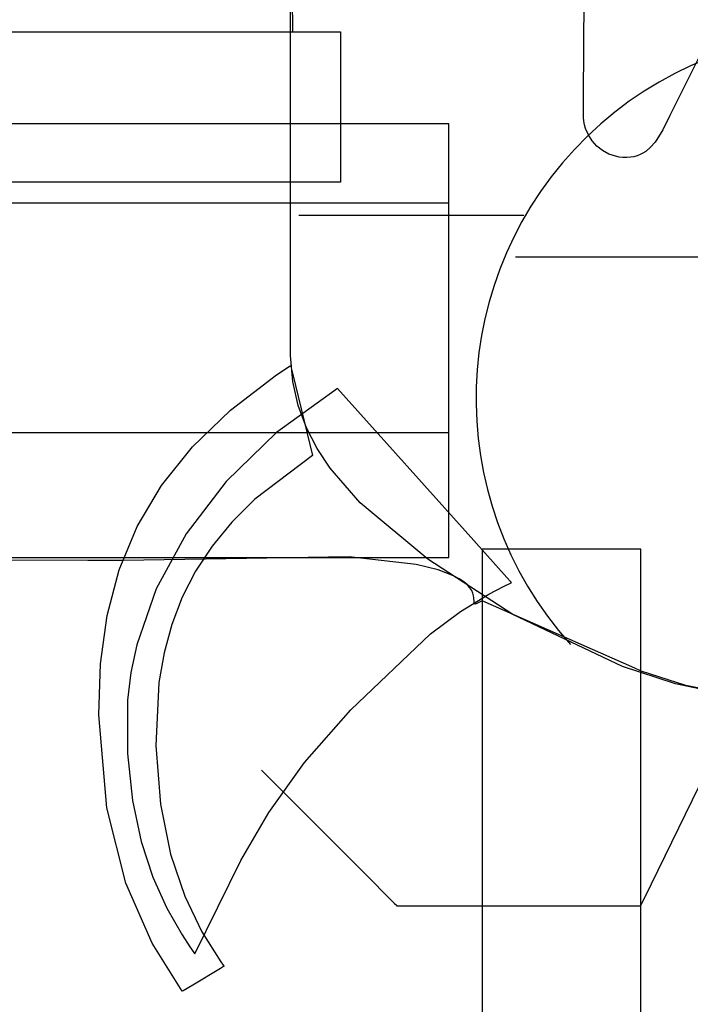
# Model space of a CAD drawing. Extents: x -3.81 to 3.8, y -2.54 to 5.19.
# Tile 86 of 93: x -1.92 to -1.78, y 4.59 to 4.8. Entities that reach past the tile are written whole.
import ezdxf

# ---------------------------------------------------------------- set-up
doc = ezdxf.new("R2010")
doc.units = 0

msp = doc.modelspace()

# ---------------------------------------------------------------- linework, layer by layer
at = {"layer": 'Layer 1', "color": 7, "linetype": 'CONTINUOUS'}
for p, q in [((-1.859481, 4.793), (-1.859914, 4.883272)), ((-1.859914, 4.744294), (-1.859914, 4.867994)), ((-1.798886, 4.779483), (-1.798694, 4.81868)), ((-2.201583, 4.793), (-1.859481, 4.793)), ((-2.166852, 4.793), (-1.860724, 4.793)), ((-1.860724, 4.793), (-1.850034, 4.793)), ((-1.850034, 4.793), (-1.849499, 4.793)), ((-1.849499, 4.793), (-1.849496, 4.793)), ((-1.849496, 4.793), (-1.849496, 4.793)), ((-1.849496, 4.793), (-1.849496, 4.793)), ((-1.849496, 4.793), (-1.849496, 4.793)), ((-1.849496, 4.793), (-1.849496, 4.793)), ((-1.849496, 4.793), (-1.849496, 4.793)), ((-1.849496, 4.793), (-1.849496, 4.793)), ((-1.849496, 4.793), (-1.849496, 4.793)), ((-1.849496, 4.793), (-1.849496, 4.793)), ((-1.849496, 4.793), (-1.849496, 4.792998)), ((-1.849496, 4.792998), (-1.849496, 4.792979)), ((-1.849496, 4.792979), (-1.849496, 4.792883)), ((-1.849496, 4.792883), (-1.849496, 4.792476)), ((-1.849496, 4.792476), (-1.849496, 4.788444)), ((-1.849496, 4.788444), (-1.849496, 4.762693)), ((-1.774873, 4.78766), (-1.78091, 4.775638)), ((-1.798886, 4.775187), (-1.798886, 4.779483)), ((-1.798813, 4.774411), (-1.798886, 4.775187)), ((-1.798673, 4.773656), (-1.798813, 4.774411)), ((-1.78091, 4.775638), (-1.782364, 4.772621)), ((-1.871736, 4.773902), (-2.184131, 4.773902)), ((-1.831529, 4.773902), (-1.871736, 4.773902)), ((-1.827789, 4.773902), (-1.831529, 4.773902)), ((-1.827022, 4.773902), (-1.827789, 4.773902)), ((-1.826949, 4.773902), (-1.827022, 4.773902)), ((-1.826931, 4.773902), (-1.826949, 4.773902)), ((-1.826927, 4.773902), (-1.826931, 4.773902)), ((-1.826926, 4.773902), (-1.826927, 4.773902)), ((-1.826925, 4.773902), (-1.826926, 4.773902)), ((-1.826925, 4.773902), (-1.826925, 4.773902)), ((-1.826925, 4.773902), (-1.826925, 4.773902)), ((-1.826925, 4.693943), (-1.826925, 4.773902)), ((-1.798471, 4.772926), (-1.798673, 4.773656)), ((-1.797889, 4.771548), (-1.798471, 4.772926)), ((-1.782364, 4.772621), (-1.783991, 4.770055)), ((-1.797091, 4.770302), (-1.797889, 4.771548)), ((-1.7961, 4.769212), (-1.797091, 4.770302)), ((-1.783991, 4.770055), (-1.784921, 4.769)), ((-1.794941, 4.7683), (-1.7961, 4.769212)), ((-1.793636, 4.767591), (-1.794941, 4.7683)), ((-1.785955, 4.76813), (-1.786519, 4.767772)), ((-1.784921, 4.769), (-1.785955, 4.76813)), ((-1.79221, 4.767109), (-1.793636, 4.767591)), ((-1.791459, 4.76696), (-1.79221, 4.767109)), ((-1.790686, 4.766877), (-1.791459, 4.76696)), ((-1.789897, 4.766862), (-1.790686, 4.766877)), ((-1.789138, 4.766916), (-1.789897, 4.766862)), ((-1.788423, 4.767037), (-1.789138, 4.766916)), ((-1.78775, 4.767222), (-1.788423, 4.767037)), ((-1.787116, 4.767468), (-1.78775, 4.767222)), ((-1.786519, 4.767772), (-1.787116, 4.767468)), ((-1.849496, 4.762693), (-1.849496, 4.761861)), ((-1.849496, 4.761861), (-1.849496, 4.761749)), ((-1.903675, 4.761749), (-2.221024, 4.761749)), ((-1.85573, 4.761749), (-1.903675, 4.761749)), ((-1.850892, 4.761749), (-1.85573, 4.761749)), ((-1.849756, 4.761749), (-1.850892, 4.761749)), ((-1.849525, 4.761749), (-1.849756, 4.761749)), ((-1.849503, 4.761749), (-1.849525, 4.761749)), ((-1.849498, 4.761749), (-1.849503, 4.761749)), ((-1.849497, 4.761749), (-1.849498, 4.761749)), ((-1.849496, 4.761749), (-1.849497, 4.761749)), ((-1.849496, 4.761749), (-1.849496, 4.761749)), ((-1.849496, 4.761749), (-1.849496, 4.761749)), ((-1.849496, 4.761749), (-1.849496, 4.761749)), ((-1.849496, 4.761749), (-1.849496, 4.761749)), ((-1.849496, 4.761749), (-1.849496, 4.761749)), ((-1.849496, 4.761749), (-1.849496, 4.761749)), ((-1.849496, 4.761749), (-1.849496, 4.761749)), ((-1.849496, 4.761749), (-1.849496, 4.761749)), ((-2.096109, 4.75741), (-1.826925, 4.75741)), ((-1.813176, 4.754804), (-1.858177, 4.754804)), ((-1.811505, 4.754804), (-1.813176, 4.754804)), ((-1.811348, 4.754804), (-1.811505, 4.754804)), ((-1.811312, 4.754804), (-1.811348, 4.754804)), ((-1.811304, 4.754804), (-1.811312, 4.754804)), ((-1.811303, 4.754804), (-1.811304, 4.754804)), ((-1.811304, 4.754804), (-1.811304, 4.754804)), ((-1.811303, 4.754804), (-1.811303, 4.754804)), ((-1.811303, 4.754804), (-1.811303, 4.754804)), ((-1.811303, 4.754804), (-1.811303, 4.754804)), ((-1.811303, 4.754804), (-1.811303, 4.754804)), ((-1.811303, 4.754804), (-1.811303, 4.754804)), ((-1.811303, 4.754804), (-1.811303, 4.754804)), ((-1.681368, 4.746123), (-1.813036, 4.746123)), ((-1.85991, 4.725651), (-1.859914, 4.744294)), ((-1.859469, 4.72028), (-1.85991, 4.725651)), ((-1.862847, 4.721603), (-1.860192, 4.723375)), ((-1.860192, 4.723375), (-1.860022, 4.723485)), ((-1.860022, 4.723485), (-1.859938, 4.72354)), ((-1.859938, 4.72354), (-1.859916, 4.723554)), ((-1.859916, 4.723554), (-1.859914, 4.723556)), ((-1.859914, 4.723556), (-1.859914, 4.723556)), ((-1.859914, 4.723556), (-1.859914, 4.723556)), ((-1.859914, 4.723556), (-1.859914, 4.723556)), ((-1.859914, 4.723556), (-1.859914, 4.723556)), ((-1.859914, 4.723556), (-1.859914, 4.723555)), ((-1.859914, 4.723555), (-1.859913, 4.723555)), ((-1.859913, 4.723555), (-1.859912, 4.723548)), ((-1.859912, 4.723548), (-1.859904, 4.723516)), ((-1.859904, 4.723516), (-1.85987, 4.723377)), ((-1.85987, 4.723377), (-1.859524, 4.72195)), ((-1.872418, 4.714305), (-1.862847, 4.721603)), ((-1.859524, 4.72195), (-1.855374, 4.704871)), ((-1.858341, 4.715275), (-1.859469, 4.72028)), ((-1.850166, 4.71876), (-1.862825, 4.709623)), ((-1.821773, 4.687168), (-1.850166, 4.71876)), ((-1.856612, 4.710613), (-1.858341, 4.715275)), ((-1.880381, 4.706644), (-1.872418, 4.714305)), ((-1.854367, 4.706275), (-1.856612, 4.710613)), ((-2.152779, 4.709666), (-1.826925, 4.709666)), ((-1.862825, 4.709623), (-1.873331, 4.699453)), ((-1.886835, 4.69858), (-1.880381, 4.706644)), ((-1.855374, 4.704871), (-1.867332, 4.695781)), ((-1.851692, 4.702241), (-1.854367, 4.706275)), ((-1.845389, 4.695), (-1.851692, 4.702241)), ((-1.891875, 4.690075), (-1.886835, 4.69858)), ((-1.873331, 4.699453), (-1.881685, 4.688524)), ((-1.867332, 4.695781), (-1.872164, 4.690977)), ((-1.831361, 4.683259), (-1.845389, 4.695)), ((-1.826925, 4.68479), (-1.826925, 4.693943)), ((-1.872164, 4.690977), (-1.87628, 4.685982)), ((-1.895599, 4.68109), (-1.891875, 4.690075)), ((-1.881685, 4.688524), (-1.887893, 4.677107)), ((-1.814844, 4.679457), (-1.821773, 4.687168)), ((-1.87628, 4.685982), (-1.879713, 4.680781)), ((-1.826925, 4.683883), (-1.826925, 4.68479)), ((-1.81998, 4.685359), (-1.819981, 4.685359)), ((-1.819981, 4.685359), (-1.819981, 4.685359)), ((-1.819981, 4.685359), (-1.819981, 4.685359)), ((-1.819981, 4.685359), (-1.819981, 4.685359)), ((-1.819981, 4.685359), (-1.819981, 4.685359)), ((-1.819981, 4.685359), (-1.819981, 4.685359)), ((-1.819981, 4.685359), (-1.819981, 4.685359)), ((-1.819981, 4.685359), (-1.819981, 4.685358)), ((-1.819981, 4.685358), (-1.819981, 4.685356)), ((-1.819981, 4.685356), (-1.819981, 4.685349)), ((-1.819981, 4.685349), (-1.819981, 4.685272)), ((-1.819981, 4.685272), (-1.819981, 4.68489)), ((-1.819981, 4.68489), (-1.819981, 4.683262)), ((-1.819933, 4.685359), (-1.81998, 4.685359)), ((-1.818984, 4.685359), (-1.819933, 4.685359)), ((-1.791806, 4.685359), (-1.818984, 4.685359)), ((-1.787549, 4.685359), (-1.791806, 4.685359)), ((-1.78712, 4.685359), (-1.787549, 4.685359)), ((-1.787019, 4.685359), (-1.78712, 4.685359)), ((-1.786999, 4.685359), (-1.787019, 4.685359)), ((-1.786997, 4.685359), (-1.786999, 4.685359)), ((-1.786996, 4.685359), (-1.786997, 4.685359)), ((-1.786996, 4.685358), (-1.786996, 4.685359)), ((-1.786996, 4.685359), (-1.786996, 4.685359)), ((-1.786996, 4.685359), (-1.786996, 4.685359)), ((-1.786996, 4.685359), (-1.786996, 4.685359)), ((-1.786996, 4.685359), (-1.786996, 4.685359)), ((-1.786996, 4.685359), (-1.786996, 4.685359)), ((-1.786996, 4.685359), (-1.786996, 4.685359)), ((-1.786996, 4.685359), (-1.786996, 4.685359)), ((-1.786996, 4.685178), (-1.786996, 4.685358)), ((-1.786996, 4.681581), (-1.786996, 4.685178)), ((-2.188282, 4.683623), (-1.875824, 4.683623)), ((-1.902121, 4.683034), (-1.964326, 4.68305)), ((-1.895536, 4.683032), (-1.902121, 4.683034)), ((-1.89494, 4.683032), (-1.895536, 4.683032)), ((-1.894818, 4.683032), (-1.89494, 4.683032)), ((-1.894807, 4.683032), (-1.894818, 4.683032)), ((-1.894804, 4.683032), (-1.894807, 4.683032)), ((-1.894803, 4.683032), (-1.894804, 4.683032)), ((-1.894804, 4.683032), (-1.894804, 4.683032)), ((-1.847745, 4.683771), (-1.894803, 4.683032)), ((-1.894803, 4.683032), (-1.894803, 4.683032)), ((-1.894803, 4.683032), (-1.894803, 4.683032)), ((-1.875824, 4.683623), (-1.833078, 4.683623)), ((-1.833751, 4.682168), (-1.847745, 4.683771)), ((-1.829194, 4.681059), (-1.833751, 4.682168)), ((-1.833078, 4.683623), (-1.826927, 4.683623)), ((-1.813618, 4.671777), (-1.831361, 4.683259)), ((-1.826927, 4.683623), (-1.826926, 4.683623)), ((-1.826926, 4.683623), (-1.826925, 4.683623)), ((-1.826925, 4.683671), (-1.826925, 4.683883)), ((-1.826925, 4.683628), (-1.826925, 4.683671)), ((-1.826925, 4.683624), (-1.826925, 4.683628)), ((-1.826925, 4.683623), (-1.826925, 4.683624)), ((-1.826925, 4.683623), (-1.826925, 4.683623)), ((-1.826925, 4.683623), (-1.826925, 4.683623)), ((-1.826925, 4.683623), (-1.826925, 4.683623)), ((-1.826925, 4.683623), (-1.826925, 4.683623)), ((-1.826925, 4.683623), (-1.826925, 4.683623)), ((-1.826925, 4.683623), (-1.826925, 4.683623)), ((-1.819981, 4.683262), (-1.819981, 4.667133)), ((-1.898102, 4.671587), (-1.895599, 4.68109)), ((-1.879713, 4.680781), (-1.8825, 4.67536)), ((-1.82596, 4.679838), (-1.829194, 4.681059)), ((-1.786996, 4.578585), (-1.786996, 4.681581)), ((-1.824769, 4.679207), (-1.82596, 4.679838)), ((-1.823824, 4.678574), (-1.824769, 4.679207)), ((-1.823096, 4.677948), (-1.823824, 4.678574)), ((-1.822557, 4.677337), (-1.823096, 4.677948)), ((-1.815577, 4.677569), (-1.814005, 4.678364)), ((-1.814117, 4.678649), (-1.814844, 4.679457)), ((-1.813945, 4.678458), (-1.814117, 4.678649)), ((-1.814005, 4.678364), (-1.813955, 4.678389)), ((-1.813955, 4.678389), (-1.81393, 4.678402)), ((-1.81391, 4.678419), (-1.813945, 4.678458)), ((-1.81393, 4.678402), (-1.813918, 4.678408)), ((-1.813918, 4.678408), (-1.813911, 4.678411)), ((-1.813911, 4.678411), (-1.813908, 4.678413)), ((-1.813907, 4.678415), (-1.81391, 4.678419)), ((-1.813908, 4.678413), (-1.813907, 4.678413)), ((-1.813906, 4.678414), (-1.813907, 4.678415)), ((-1.813907, 4.678413), (-1.813906, 4.678414)), ((-1.813906, 4.678414), (-1.813906, 4.678414)), ((-1.813906, 4.678414), (-1.813906, 4.678414)), ((-1.813906, 4.678414), (-1.813906, 4.678414)), ((-1.813906, 4.678414), (-1.813906, 4.678414)), ((-1.813906, 4.678414), (-1.813906, 4.678414)), ((-1.887893, 4.677107), (-1.891957, 4.665477)), ((-1.8245, 4.672407), (-1.818603, 4.675971)), ((-1.822179, 4.676749), (-1.822557, 4.677337)), ((-1.821933, 4.676194), (-1.822179, 4.676749)), ((-1.821791, 4.675681), (-1.821933, 4.676194)), ((-1.818603, 4.675971), (-1.815577, 4.677569)), ((-1.8825, 4.67536), (-1.884674, 4.669707)), ((-1.821725, 4.675217), (-1.821791, 4.675681)), ((-1.821706, 4.674473), (-1.821725, 4.675217)), ((-1.821697, 4.674211), (-1.821706, 4.674473)), ((-1.82168, 4.674111), (-1.821697, 4.674211)), ((-1.821667, 4.674069), (-1.82168, 4.674111)), ((-1.82165, 4.674033), (-1.821667, 4.674069)), ((-1.82164, 4.674017), (-1.82165, 4.674033)), ((-1.821629, 4.674002), (-1.82164, 4.674017)), ((-1.821616, 4.67399), (-1.821629, 4.674002)), ((-1.821603, 4.673978), (-1.821616, 4.67399)), ((-1.821588, 4.673968), (-1.821603, 4.673978)), ((-1.821572, 4.67396), (-1.821588, 4.673968)), ((-1.821555, 4.673953), (-1.821572, 4.67396)), ((-1.821536, 4.673948), (-1.821555, 4.673953)), ((-1.821494, 4.673942), (-1.821536, 4.673948)), ((-1.821446, 4.673943), (-1.821494, 4.673942)), ((-1.82139, 4.673951), (-1.821446, 4.673943)), ((-1.821258, 4.673986), (-1.82139, 4.673951)), ((-1.821092, 4.674049), (-1.821258, 4.673986)), ((-1.820036, 4.674607), (-1.821092, 4.674049)), ((-1.788233, 4.660565), (-1.820036, 4.674607)), ((-1.830787, 4.667719), (-1.8245, 4.672407)), ((-1.790748, 4.660933), (-1.813618, 4.671777)), ((-1.899481, 4.661527), (-1.898102, 4.671587)), ((-1.884674, 4.669707), (-1.886271, 4.663805)), ((-1.847393, 4.651928), (-1.830787, 4.667719)), ((-1.819981, 4.667133), (-1.819981, 4.564136)), ((-1.891957, 4.665477), (-1.893186, 4.659667)), ((-1.886271, 4.663805), (-1.887327, 4.657643)), ((-1.784758, 4.61573), (-1.760953, 4.664528)), ((-1.899835, 4.650888), (-1.899481, 4.661527)), ((-1.893186, 4.659667), (-1.893881, 4.653906)), ((-1.779774, 4.657357), (-1.790748, 4.660933)), ((-1.787052, 4.660044), (-1.788233, 4.660565)), ((-1.786941, 4.659995), (-1.787052, 4.660044)), ((-1.786915, 4.659983), (-1.786941, 4.659995)), ((-1.78691, 4.659981), (-1.786915, 4.659983)), ((-1.777593, 4.65701), (-1.78691, 4.659981)), ((-1.78691, 4.659981), (-1.78691, 4.659981)), ((-1.78691, 4.659981), (-1.78691, 4.659981)), ((-1.78691, 4.659981), (-1.78691, 4.659981)), ((-1.78691, 4.659981), (-1.78691, 4.659981)), ((-1.78691, 4.659981), (-1.78691, 4.659981)), ((-1.78691, 4.659981), (-1.78691, 4.659981)), ((-1.78691, 4.659981), (-1.78691, 4.659981)), ((-1.78691, 4.659981), (-1.78691, 4.659981)), ((-1.887327, 4.657643), (-1.887956, 4.644522)), ((-1.774819, 4.656309), (-1.779774, 4.657357)), ((-1.773396, 4.656154), (-1.777593, 4.65701)), ((-1.893881, 4.653906), (-1.89387, 4.642834)), ((-1.857013, 4.640992), (-1.847393, 4.651928)), ((-1.898203, 4.631506), (-1.899835, 4.650888)), ((-1.887956, 4.644522), (-1.887033, 4.632303)), ((-1.89387, 4.642834), (-1.892833, 4.633053)), ((-1.864423, 4.630564), (-1.857013, 4.640992)), ((-1.865988, 4.639351), (-1.865988, 4.639351)), ((-1.865988, 4.639351), (-1.865988, 4.639351)), ((-1.865988, 4.639351), (-1.865988, 4.639351)), ((-1.865988, 4.639351), (-1.865988, 4.639351)), ((-1.865988, 4.639351), (-1.865988, 4.639351)), ((-1.865988, 4.639351), (-1.865988, 4.639351)), ((-1.865988, 4.639351), (-1.865987, 4.63935)), ((-1.865987, 4.63935), (-1.865977, 4.63934)), ((-1.865977, 4.63934), (-1.865928, 4.639291)), ((-1.865928, 4.639291), (-1.865719, 4.639081)), ((-1.865719, 4.639081), (-1.863564, 4.636927)), ((-1.863564, 4.636927), (-1.844894, 4.618257)), ((-1.892833, 4.633053), (-1.891018, 4.624517)), ((-1.894251, 4.615869), (-1.898203, 4.631506)), ((-1.887033, 4.632303), (-1.884943, 4.621915)), ((-1.870257, 4.620539), (-1.864423, 4.630564)), ((-1.891018, 4.624517), (-1.888586, 4.617098)), ((-1.884943, 4.621915), (-1.881965, 4.613134)), ((-1.879878, 4.601159), (-1.870257, 4.620539)), ((-1.888586, 4.617098), (-1.8857, 4.610665)), ((-1.844894, 4.618257), (-1.838321, 4.611684)), ((-1.888753, 4.603356), (-1.894251, 4.615869)), ((-1.786747, 4.611653), (-1.784758, 4.61573)), ((-1.881965, 4.613134), (-1.87838, 4.605737)), ((-1.8857, 4.610665), (-1.882522, 4.605089)), ((-1.838321, 4.611684), (-1.837816, 4.611178)), ((-1.837816, 4.611178), (-1.837782, 4.611145)), ((-1.837782, 4.611145), (-1.83778, 4.611142)), ((-1.83778, 4.611142), (-1.83778, 4.611142)), ((-1.83778, 4.611142), (-1.83778, 4.611142)), ((-1.83778, 4.611142), (-1.83778, 4.611142)), ((-1.83778, 4.611142), (-1.83778, 4.611142)), ((-1.83778, 4.611142), (-1.83778, 4.611142)), ((-1.83778, 4.611142), (-1.83778, 4.611142)), ((-1.83778, 4.611142), (-1.83778, 4.611142)), ((-1.83778, 4.611142), (-1.83778, 4.611142)), ((-1.83778, 4.611142), (-1.83778, 4.611142)), ((-1.83778, 4.611142), (-1.83778, 4.611142)), ((-1.83778, 4.611142), (-1.837779, 4.611142)), ((-1.837779, 4.611142), (-1.837778, 4.611142)), ((-1.837778, 4.611142), (-1.83776, 4.611142)), ((-1.83776, 4.611142), (-1.837672, 4.611142)), ((-1.837672, 4.611142), (-1.837294, 4.611142)), ((-1.837294, 4.611142), (-1.833415, 4.611142)), ((-1.833415, 4.611142), (-1.799803, 4.611142)), ((-1.799803, 4.611142), (-1.78797, 4.611142)), ((-1.78797, 4.611142), (-1.787061, 4.611142)), ((-1.787061, 4.611142), (-1.787001, 4.611142)), ((-1.787001, 4.611142), (-1.786997, 4.611142)), ((-1.786997, 4.611142), (-1.786996, 4.611142)), ((-1.786996, 4.611143), (-1.786995, 4.611145)), ((-1.786996, 4.611142), (-1.786996, 4.611143)), ((-1.786996, 4.611142), (-1.786996, 4.611142)), ((-1.786996, 4.611142), (-1.786996, 4.611142)), ((-1.786996, 4.611142), (-1.786996, 4.611142)), ((-1.786996, 4.611142), (-1.786996, 4.611142)), ((-1.786996, 4.611142), (-1.786996, 4.611142)), ((-1.786996, 4.611142), (-1.786996, 4.611142)), ((-1.786996, 4.611142), (-1.786996, 4.611142)), ((-1.786996, 4.611142), (-1.786996, 4.611142)), ((-1.786996, 4.611142), (-1.786996, 4.611142)), ((-1.786995, 4.611145), (-1.786986, 4.611163)), ((-1.786986, 4.611163), (-1.786941, 4.611256)), ((-1.786941, 4.611256), (-1.786747, 4.611653)), ((-1.882522, 4.605089), (-1.880874, 4.602582)), ((-1.87838, 4.605737), (-1.874468, 4.599498)), ((-1.882482, 4.593349), (-1.888753, 4.603356)), ((-1.880874, 4.602582), (-1.880044, 4.601391)), ((-1.880044, 4.601391), (-1.87994, 4.601245)), ((-1.87994, 4.601245), (-1.879889, 4.601172)), ((-1.879889, 4.601172), (-1.879882, 4.601163)), ((-1.879882, 4.601163), (-1.879879, 4.601159)), ((-1.879879, 4.601159), (-1.879878, 4.601159)), ((-1.874549, 4.598108), (-1.880292, 4.594661)), ((-1.873886, 4.598506), (-1.874549, 4.598108)), ((-1.874468, 4.599498), (-1.873969, 4.598789)), ((-1.873969, 4.598789), (-1.873845, 4.598614)), ((-1.873822, 4.598545), (-1.873886, 4.598506)), ((-1.873845, 4.598614), (-1.873814, 4.59857)), ((-1.873807, 4.598554), (-1.873822, 4.598545)), ((-1.873814, 4.59857), (-1.873806, 4.598559)), ((-1.873804, 4.598555), (-1.873807, 4.598554)), ((-1.873806, 4.598559), (-1.873804, 4.598557)), ((-1.873804, 4.598557), (-1.873803, 4.598556)), ((-1.873803, 4.598556), (-1.873804, 4.598555)), ((-1.873803, 4.598556), (-1.873803, 4.598556)), ((-1.873803, 4.598556), (-1.873803, 4.598556)), ((-1.873803, 4.598556), (-1.873803, 4.598556)), ((-1.873803, 4.598556), (-1.873803, 4.598556)), ((-1.873803, 4.598556), (-1.873803, 4.598556)), ((-1.880292, 4.594661), (-1.882314, 4.593447)), ((-1.882481, 4.593347), (-1.882482, 4.593349)), ((-1.88248, 4.593347), (-1.882481, 4.593347)), ((-1.882481, 4.593347), (-1.882481, 4.593347)), ((-1.882481, 4.593347), (-1.882481, 4.593347)), ((-1.882481, 4.593347), (-1.882481, 4.593347)), ((-1.882469, 4.593354), (-1.88248, 4.593347)), ((-1.88248, 4.593347), (-1.88248, 4.593347)), ((-1.882314, 4.593447), (-1.882469, 4.593354))]:
    msp.add_line(p, q, dxfattribs=at)
msp.add_arc((-1.74524, 4.716611), 0.076044, 317.721072, 582.185175, dxfattribs=at)

doc.saveas('drawing.dxf')
